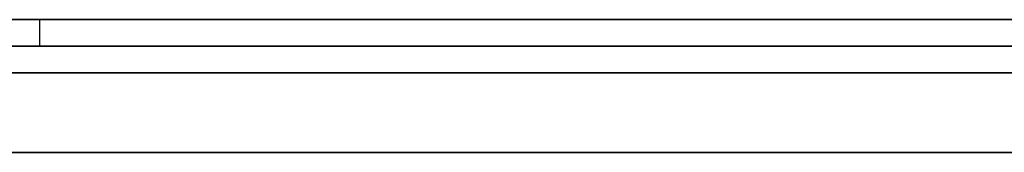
# Model space of a CAD drawing. Extents: x -3.09 to 3.09, y 0 to 2.31.
# Tile 95 of 177: x -2.089091 to -2.085389, y 2.2345 to 2.235. Entities that reach past the tile are written whole.
import ezdxf

# ---------------------------------------------------------------- set-up
doc = ezdxf.new("R2010")
doc.units = 0
doc.layers.get('0').update_dxf_attribs({"linetype": 'CONTINUOUS'})

# ---------------------------------------------------------------- blocks, each defined once
blk = doc.blocks.new('*U1')
at = {"extrusion": (0, 1, 0)}
for p, q in [((3.018, 2.235, -0.83), (-3.018, 2.235, -0.83)), ((-3.018, 2.235, 0.83), (3.018, 2.235, 0.83)), ((-2.798, 2.235, -0.725), (-1.678, 2.235, -0.725)), ((-1.678, 2.235, -0.365), (-2.798, 2.235, -0.365)), ((-2.1112242, 2.235, -0.0015024), (-2.077804, 2.235, -0.0915024)), ((-2.0890173, 2.235, -0.0283998), (-2.098545, 2.235, -0.0015024)), ((-2.053545, 2.235, -0.0283998), (-2.0890173, 2.235, -0.0283998)), ((-2.077804, 2.2349, -0.0915024), (-2.1112242, 2.2349, -0.0015024)), ((-2.098545, 2.2349, -0.0015024), (-2.0890173, 2.2349, -0.0283998)), ((-2.0890173, 2.2349, -0.0283998), (-2.053545, 2.2349, -0.0283998)), ((-1.678, 2.2348, -0.725), (-2.798, 2.2348, -0.725)), ((-2.798, 2.2348, -0.365), (-1.678, 2.2348, -0.365))]:
    blk.add_line(p, q, dxfattribs=at)
for p, q in [((3.018, 2.235, -0.83), (-3.018, 2.235, -0.83)), ((-2.798, 2.235, -0.725), (-1.678, 2.235, -0.725)), ((-1.678, 2.2348, -0.725), (-2.798, 2.2348, -0.725))]:
    blk.add_line(p, q)
at = {"extrusion": (0, 0, -1)}
for p, q in [((-3.018, 2.235, 0.83), (3.018, 2.235, 0.83)), ((-1.678, 2.235, -0.365), (-2.798, 2.235, -0.365)), ((-2.053545, 2.235, -0.0283998), (-2.0890173, 2.235, -0.0283998)), ((-2.0890173, 2.235, -0.0283998), (-2.0890173, 2.2349, -0.0283998)), ((-2.0890173, 2.2349, -0.0283998), (-2.053545, 2.2349, -0.0283998)), ((-2.798, 2.2348, -0.365), (-1.678, 2.2348, -0.365))]:
    blk.add_line(p, q, dxfattribs=at)
at = {"extrusion": (0.937454, 0, 0.34811)}
for p, q in [((-2.1112242, 2.235, -0.0015024), (-2.077804, 2.235, -0.0915024)), ((-2.077804, 2.2349, -0.0915024), (-2.1112242, 2.2349, -0.0015024))]:
    blk.add_line(p, q, dxfattribs=at)
at = {"extrusion": (-0.94261, 0, -0.333895)}
for p, q in [((-2.0890173, 2.235, -0.0283998), (-2.098545, 2.235, -0.0015024)), ((-2.0890173, 2.235, -0.0283998), (-2.0890173, 2.2349, -0.0283998)), ((-2.098545, 2.2349, -0.0015024), (-2.0890173, 2.2349, -0.0283998))]:
    blk.add_line(p, q, dxfattribs=at)
for points in [[(-2.08937, 2.235, -0.2761), (-2.08908, 2.235, -0.276268), (-2.08879, 2.235, -0.276435), (-2.0885, 2.235, -0.276598), (-2.08821, 2.235, -0.276759), (-2.08792, 2.235, -0.276917), (-2.08763, 2.235, -0.277073), (-2.08734, 2.235, -0.277227), (-2.08704, 2.235, -0.277377), (-2.08675, 2.235, -0.277526), (-2.08645, 2.235, -0.277672), (-2.08615, 2.235, -0.277815), (-2.08585, 2.235, -0.277955), (-2.08555, 2.235, -0.278094), (-2.08525, 2.235, -0.278229)], [(-2.08937, 2.235, -0.2761), (-2.08908, 2.235, -0.276268), (-2.08879, 2.235, -0.276435), (-2.0885, 2.235, -0.276598), (-2.08821, 2.235, -0.276759), (-2.08792, 2.235, -0.276917), (-2.08763, 2.235, -0.277073), (-2.08734, 2.235, -0.277227), (-2.08704, 2.235, -0.277377), (-2.08675, 2.235, -0.277526), (-2.08645, 2.235, -0.277672), (-2.08615, 2.235, -0.277815), (-2.08585, 2.235, -0.277955), (-2.08555, 2.235, -0.278094), (-2.08525, 2.235, -0.278229)], [(-2.08534, 2.235, -0.156927), (-2.08542, 2.235, -0.156929), (-2.08551, 2.235, -0.156932), (-2.08559, 2.235, -0.156935), (-2.08568, 2.235, -0.156938), (-2.08576, 2.235, -0.156941), (-2.08584, 2.235, -0.156944), (-2.08593, 2.235, -0.156947), (-2.08601, 2.235, -0.156951), (-2.0861, 2.235, -0.156954), (-2.08618, 2.235, -0.156958), (-2.08626, 2.235, -0.156961), (-2.08635, 2.235, -0.156965), (-2.08643, 2.235, -0.156969), (-2.08652, 2.235, -0.156973), (-2.0866, 2.235, -0.156977), (-2.08668, 2.235, -0.156981), (-2.08676, 2.235, -0.156985), (-2.08685, 2.235, -0.156989), (-2.08693, 2.235, -0.156994), (-2.08701, 2.235, -0.156998), (-2.0871, 2.235, -0.157003), (-2.08718, 2.235, -0.157007), (-2.08726, 2.235, -0.157012), (-2.08734, 2.235, -0.157017), (-2.08742, 2.235, -0.157022), (-2.08751, 2.235, -0.157027), (-2.08759, 2.235, -0.157032), (-2.08767, 2.235, -0.157038), (-2.08775, 2.235, -0.157043), (-2.08783, 2.235, -0.157048), (-2.08792, 2.235, -0.157054), (-2.088, 2.235, -0.15706), (-2.08808, 2.235, -0.157065), (-2.08816, 2.235, -0.157071), (-2.08824, 2.235, -0.157077), (-2.08832, 2.235, -0.157083), (-2.0884, 2.235, -0.157089), (-2.08848, 2.235, -0.157096), (-2.08856, 2.235, -0.157102), (-2.08864, 2.235, -0.157108), (-2.08872, 2.235, -0.157115), (-2.0888, 2.235, -0.157122), (-2.08888, 2.235, -0.157128), (-2.08896, 2.235, -0.157135), (-2.08904, 2.235, -0.157142), (-2.08912, 2.235, -0.157149)], [(-2.08534, 2.235, -0.156927), (-2.08542, 2.235, -0.156929), (-2.08551, 2.235, -0.156932), (-2.08559, 2.235, -0.156935), (-2.08568, 2.235, -0.156938), (-2.08576, 2.235, -0.156941), (-2.08584, 2.235, -0.156944), (-2.08593, 2.235, -0.156947), (-2.08601, 2.235, -0.156951), (-2.0861, 2.235, -0.156954), (-2.08618, 2.235, -0.156958), (-2.08626, 2.235, -0.156961), (-2.08635, 2.235, -0.156965), (-2.08643, 2.235, -0.156969), (-2.08652, 2.235, -0.156973), (-2.0866, 2.235, -0.156977), (-2.08668, 2.235, -0.156981), (-2.08676, 2.235, -0.156985), (-2.08685, 2.235, -0.156989), (-2.08693, 2.235, -0.156994), (-2.08701, 2.235, -0.156998), (-2.0871, 2.235, -0.157003), (-2.08718, 2.235, -0.157007), (-2.08726, 2.235, -0.157012), (-2.08734, 2.235, -0.157017), (-2.08742, 2.235, -0.157022), (-2.08751, 2.235, -0.157027), (-2.08759, 2.235, -0.157032), (-2.08767, 2.235, -0.157038), (-2.08775, 2.235, -0.157043), (-2.08783, 2.235, -0.157048), (-2.08792, 2.235, -0.157054), (-2.088, 2.235, -0.15706), (-2.08808, 2.235, -0.157065), (-2.08816, 2.235, -0.157071), (-2.08824, 2.235, -0.157077), (-2.08832, 2.235, -0.157083), (-2.0884, 2.235, -0.157089), (-2.08848, 2.235, -0.157096), (-2.08856, 2.235, -0.157102), (-2.08864, 2.235, -0.157108), (-2.08872, 2.235, -0.157115), (-2.0888, 2.235, -0.157122), (-2.08888, 2.235, -0.157128), (-2.08896, 2.235, -0.157135), (-2.08904, 2.235, -0.157142), (-2.08912, 2.235, -0.157149)], [(-2.08915, 2.235, -0.171694), (-2.08906, 2.235, -0.171673), (-2.08897, 2.235, -0.171653), (-2.08887, 2.235, -0.171632), (-2.08878, 2.235, -0.171612), (-2.08869, 2.235, -0.171592), (-2.0886, 2.235, -0.171573), (-2.0885, 2.235, -0.171553), (-2.08841, 2.235, -0.171534), (-2.08832, 2.235, -0.171515), (-2.08822, 2.235, -0.171496), (-2.08813, 2.235, -0.171478), (-2.08803, 2.235, -0.17146), (-2.08794, 2.235, -0.171442), (-2.08785, 2.235, -0.171424), (-2.08775, 2.235, -0.171407), (-2.08766, 2.235, -0.17139), (-2.08756, 2.235, -0.171373), (-2.08746, 2.235, -0.171356), (-2.08737, 2.235, -0.17134), (-2.08727, 2.235, -0.171323), (-2.08718, 2.235, -0.171308), (-2.08708, 2.235, -0.171292), (-2.08698, 2.235, -0.171276), (-2.08689, 2.235, -0.171261), (-2.08679, 2.235, -0.171246), (-2.08669, 2.235, -0.171232), (-2.08659, 2.235, -0.171217), (-2.0865, 2.235, -0.171203), (-2.0864, 2.235, -0.171189), (-2.0863, 2.235, -0.171175), (-2.0862, 2.235, -0.171162), (-2.0861, 2.235, -0.171149), (-2.086, 2.235, -0.171136), (-2.08591, 2.235, -0.171123), (-2.08581, 2.235, -0.17111), (-2.08571, 2.235, -0.171098), (-2.08561, 2.235, -0.171086), (-2.08551, 2.235, -0.171074), (-2.08541, 2.235, -0.171063), (-2.08531, 2.235, -0.171052)], [(-2.08915, 2.235, -0.171694), (-2.08906, 2.235, -0.171673), (-2.08897, 2.235, -0.171653), (-2.08887, 2.235, -0.171632), (-2.08878, 2.235, -0.171612), (-2.08869, 2.235, -0.171592), (-2.0886, 2.235, -0.171573), (-2.0885, 2.235, -0.171553), (-2.08841, 2.235, -0.171534), (-2.08832, 2.235, -0.171515), (-2.08822, 2.235, -0.171496), (-2.08813, 2.235, -0.171478), (-2.08803, 2.235, -0.17146), (-2.08794, 2.235, -0.171442), (-2.08785, 2.235, -0.171424), (-2.08775, 2.235, -0.171407), (-2.08766, 2.235, -0.17139), (-2.08756, 2.235, -0.171373), (-2.08746, 2.235, -0.171356), (-2.08737, 2.235, -0.17134), (-2.08727, 2.235, -0.171323), (-2.08718, 2.235, -0.171308), (-2.08708, 2.235, -0.171292), (-2.08698, 2.235, -0.171276), (-2.08689, 2.235, -0.171261), (-2.08679, 2.235, -0.171246), (-2.08669, 2.235, -0.171232), (-2.08659, 2.235, -0.171217), (-2.0865, 2.235, -0.171203), (-2.0864, 2.235, -0.171189), (-2.0863, 2.235, -0.171175), (-2.0862, 2.235, -0.171162), (-2.0861, 2.235, -0.171149), (-2.086, 2.235, -0.171136), (-2.08591, 2.235, -0.171123), (-2.08581, 2.235, -0.17111), (-2.08571, 2.235, -0.171098), (-2.08561, 2.235, -0.171086), (-2.08551, 2.235, -0.171074), (-2.08541, 2.235, -0.171063), (-2.08531, 2.235, -0.171052)], [(-2.08534, 2.235, -0.204724), (-2.08547, 2.235, -0.204767), (-2.0856, 2.235, -0.20481), (-2.08572, 2.235, -0.204854), (-2.08585, 2.235, -0.204899), (-2.08597, 2.235, -0.204944), (-2.0861, 2.235, -0.20499), (-2.08622, 2.235, -0.205036), (-2.08635, 2.235, -0.205083), (-2.08647, 2.235, -0.205131), (-2.0866, 2.235, -0.205179), (-2.08673, 2.235, -0.205228), (-2.08685, 2.235, -0.205278), (-2.08698, 2.235, -0.205328), (-2.0871, 2.235, -0.205378), (-2.08723, 2.235, -0.205429), (-2.08736, 2.235, -0.205481), (-2.08748, 2.235, -0.205534), (-2.08761, 2.235, -0.205587), (-2.08773, 2.235, -0.20564), (-2.08786, 2.235, -0.205695), (-2.08799, 2.235, -0.205749), (-2.08811, 2.235, -0.205805), (-2.08824, 2.235, -0.205861), (-2.08836, 2.235, -0.205917), (-2.08849, 2.235, -0.205975), (-2.08862, 2.235, -0.206033), (-2.08874, 2.235, -0.206091), (-2.08887, 2.235, -0.20615), (-2.08899, 2.235, -0.20621), (-2.08912, 2.235, -0.20627)], [(-2.08534, 2.235, -0.204724), (-2.08547, 2.235, -0.204767), (-2.0856, 2.235, -0.20481), (-2.08572, 2.235, -0.204854), (-2.08585, 2.235, -0.204899), (-2.08597, 2.235, -0.204944), (-2.0861, 2.235, -0.20499), (-2.08622, 2.235, -0.205036), (-2.08635, 2.235, -0.205083), (-2.08647, 2.235, -0.205131), (-2.0866, 2.235, -0.205179), (-2.08673, 2.235, -0.205228), (-2.08685, 2.235, -0.205278), (-2.08698, 2.235, -0.205328), (-2.0871, 2.235, -0.205378), (-2.08723, 2.235, -0.205429), (-2.08736, 2.235, -0.205481), (-2.08748, 2.235, -0.205534), (-2.08761, 2.235, -0.205587), (-2.08773, 2.235, -0.20564), (-2.08786, 2.235, -0.205695), (-2.08799, 2.235, -0.205749), (-2.08811, 2.235, -0.205805), (-2.08824, 2.235, -0.205861), (-2.08836, 2.235, -0.205917), (-2.08849, 2.235, -0.205975), (-2.08862, 2.235, -0.206033), (-2.08874, 2.235, -0.206091), (-2.08887, 2.235, -0.20615), (-2.08899, 2.235, -0.20621), (-2.08912, 2.235, -0.20627)], [(-2.08529, 2.235, -0.262225), (-2.08544, 2.235, -0.262081), (-2.08558, 2.235, -0.261935), (-2.08573, 2.235, -0.261788), (-2.08587, 2.235, -0.26164), (-2.08601, 2.235, -0.26149), (-2.08615, 2.235, -0.261338), (-2.08629, 2.235, -0.261185), (-2.08643, 2.235, -0.26103), (-2.08657, 2.235, -0.260875), (-2.0867, 2.235, -0.260718), (-2.08683, 2.235, -0.260559), (-2.08697, 2.235, -0.2604), (-2.0871, 2.235, -0.260239), (-2.08722, 2.235, -0.260077), (-2.08735, 2.235, -0.259913), (-2.08748, 2.235, -0.259749), (-2.0876, 2.235, -0.259583), (-2.08772, 2.235, -0.259416), (-2.08785, 2.235, -0.259247), (-2.08797, 2.235, -0.259077), (-2.08808, 2.235, -0.258906), (-2.0882, 2.235, -0.258734), (-2.08832, 2.235, -0.25856), (-2.08843, 2.235, -0.258385), (-2.08854, 2.235, -0.258208), (-2.08865, 2.235, -0.258031), (-2.08876, 2.235, -0.257852), (-2.08887, 2.235, -0.257672), (-2.08898, 2.235, -0.25749), (-2.08908, 2.235, -0.257308), (-2.08919, 2.235, -0.257124)], [(-2.08915, 2.235, -0.225857), (-2.08908, 2.235, -0.225763), (-2.08902, 2.235, -0.22567), (-2.08895, 2.235, -0.225576), (-2.08889, 2.235, -0.225483), (-2.08882, 2.235, -0.22539), (-2.08875, 2.235, -0.225297), (-2.08868, 2.235, -0.225205), (-2.08862, 2.235, -0.225113), (-2.08855, 2.235, -0.225021), (-2.08848, 2.235, -0.224929), (-2.08841, 2.235, -0.224838), (-2.08834, 2.235, -0.224747), (-2.08826, 2.235, -0.224656), (-2.08819, 2.235, -0.224565), (-2.08812, 2.235, -0.224475), (-2.08805, 2.235, -0.224385), (-2.08797, 2.235, -0.224295), (-2.0879, 2.235, -0.224206), (-2.08782, 2.235, -0.224117), (-2.08774, 2.235, -0.224028), (-2.08767, 2.235, -0.223939), (-2.08759, 2.235, -0.223851), (-2.08751, 2.235, -0.223763), (-2.08743, 2.235, -0.223675), (-2.08735, 2.235, -0.223587), (-2.08727, 2.235, -0.2235), (-2.08719, 2.235, -0.223413), (-2.08711, 2.235, -0.223326), (-2.08703, 2.235, -0.22324), (-2.08694, 2.235, -0.223153), (-2.08686, 2.235, -0.223067), (-2.08677, 2.235, -0.222982), (-2.08669, 2.235, -0.222896), (-2.0866, 2.235, -0.222811), (-2.08652, 2.235, -0.222726), (-2.08643, 2.235, -0.222642), (-2.08634, 2.235, -0.222557), (-2.08625, 2.235, -0.222473), (-2.08616, 2.235, -0.222389), (-2.08607, 2.235, -0.222306), (-2.08598, 2.235, -0.222222), (-2.08589, 2.235, -0.222139), (-2.0858, 2.235, -0.222057), (-2.08571, 2.235, -0.221974), (-2.08562, 2.235, -0.221892), (-2.08552, 2.235, -0.22181), (-2.08543, 2.235, -0.221728), (-2.08533, 2.235, -0.221647)], [(-2.08529, 2.235, -0.262225), (-2.08544, 2.235, -0.262081), (-2.08558, 2.235, -0.261935), (-2.08573, 2.235, -0.261788), (-2.08587, 2.235, -0.26164), (-2.08601, 2.235, -0.26149), (-2.08615, 2.235, -0.261338), (-2.08629, 2.235, -0.261185), (-2.08643, 2.235, -0.26103), (-2.08657, 2.235, -0.260875), (-2.0867, 2.235, -0.260718), (-2.08683, 2.235, -0.260559), (-2.08697, 2.235, -0.2604), (-2.0871, 2.235, -0.260239), (-2.08722, 2.235, -0.260077), (-2.08735, 2.235, -0.259913), (-2.08748, 2.235, -0.259749), (-2.0876, 2.235, -0.259583), (-2.08772, 2.235, -0.259416), (-2.08785, 2.235, -0.259247), (-2.08797, 2.235, -0.259077), (-2.08808, 2.235, -0.258906), (-2.0882, 2.235, -0.258734), (-2.08832, 2.235, -0.25856), (-2.08843, 2.235, -0.258385), (-2.08854, 2.235, -0.258208), (-2.08865, 2.235, -0.258031), (-2.08876, 2.235, -0.257852), (-2.08887, 2.235, -0.257672), (-2.08898, 2.235, -0.25749), (-2.08908, 2.235, -0.257308), (-2.08919, 2.235, -0.257124)], [(-2.08915, 2.235, -0.225857), (-2.08908, 2.235, -0.225763), (-2.08902, 2.235, -0.22567), (-2.08895, 2.235, -0.225576), (-2.08889, 2.235, -0.225483), (-2.08882, 2.235, -0.22539), (-2.08875, 2.235, -0.225297), (-2.08868, 2.235, -0.225205), (-2.08862, 2.235, -0.225113), (-2.08855, 2.235, -0.225021), (-2.08848, 2.235, -0.224929), (-2.08841, 2.235, -0.224838), (-2.08834, 2.235, -0.224747), (-2.08826, 2.235, -0.224656), (-2.08819, 2.235, -0.224565), (-2.08812, 2.235, -0.224475), (-2.08805, 2.235, -0.224385), (-2.08797, 2.235, -0.224295), (-2.0879, 2.235, -0.224206), (-2.08782, 2.235, -0.224117), (-2.08774, 2.235, -0.224028), (-2.08767, 2.235, -0.223939), (-2.08759, 2.235, -0.223851), (-2.08751, 2.235, -0.223763), (-2.08743, 2.235, -0.223675), (-2.08735, 2.235, -0.223587), (-2.08727, 2.235, -0.2235), (-2.08719, 2.235, -0.223413), (-2.08711, 2.235, -0.223326), (-2.08703, 2.235, -0.22324), (-2.08694, 2.235, -0.223153), (-2.08686, 2.235, -0.223067), (-2.08677, 2.235, -0.222982), (-2.08669, 2.235, -0.222896), (-2.0866, 2.235, -0.222811), (-2.08652, 2.235, -0.222726), (-2.08643, 2.235, -0.222642), (-2.08634, 2.235, -0.222557), (-2.08625, 2.235, -0.222473), (-2.08616, 2.235, -0.222389), (-2.08607, 2.235, -0.222306), (-2.08598, 2.235, -0.222222), (-2.08589, 2.235, -0.222139), (-2.0858, 2.235, -0.222057), (-2.08571, 2.235, -0.221974), (-2.08562, 2.235, -0.221892), (-2.08552, 2.235, -0.22181), (-2.08543, 2.235, -0.221728), (-2.08533, 2.235, -0.221647)], [(-2.08509, 2.2348, -0.471701), (-2.08542, 2.2348, -0.471516), (-2.08575, 2.2348, -0.471332), (-2.08608, 2.2348, -0.47115), (-2.08641, 2.2348, -0.470968), (-2.08674, 2.2348, -0.470789), (-2.08707, 2.2348, -0.47061), (-2.08741, 2.2348, -0.470433), (-2.08774, 2.2348, -0.470257), (-2.08808, 2.2348, -0.470082), (-2.08841, 2.2348, -0.469909), (-2.08875, 2.2348, -0.469737), (-2.08909, 2.2348, -0.469567), (-2.08943, 2.2348, -0.469398), (-2.08977, 2.2348, -0.469231), (-2.09011, 2.2348, -0.469066), (-2.09045, 2.2348, -0.468903), (-2.09079, 2.2348, -0.468741), (-2.09114, 2.2348, -0.468581), (-2.09148, 2.2348, -0.468423), (-2.09183, 2.2348, -0.468267), (-2.09217, 2.2348, -0.468113), (-2.09252, 2.2348, -0.46796), (-2.09287, 2.2348, -0.467809)], [(-2.08509, 2.2348, -0.471701), (-2.08542, 2.2348, -0.471516), (-2.08575, 2.2348, -0.471332), (-2.08608, 2.2348, -0.47115), (-2.08641, 2.2348, -0.470968), (-2.08674, 2.2348, -0.470789), (-2.08707, 2.2348, -0.47061), (-2.08741, 2.2348, -0.470433), (-2.08774, 2.2348, -0.470257), (-2.08808, 2.2348, -0.470082), (-2.08841, 2.2348, -0.469909), (-2.08875, 2.2348, -0.469737), (-2.08909, 2.2348, -0.469567), (-2.08943, 2.2348, -0.469398), (-2.08977, 2.2348, -0.469231), (-2.09011, 2.2348, -0.469066), (-2.09045, 2.2348, -0.468903), (-2.09079, 2.2348, -0.468741), (-2.09114, 2.2348, -0.468581), (-2.09148, 2.2348, -0.468423), (-2.09183, 2.2348, -0.468267), (-2.09217, 2.2348, -0.468113), (-2.09252, 2.2348, -0.46796), (-2.09287, 2.2348, -0.467809)], [(-2.08931, 2.2348, -0.48893), (-2.08909, 2.2348, -0.489096), (-2.08887, 2.2348, -0.489263), (-2.08865, 2.2348, -0.489431), (-2.08843, 2.2348, -0.489599), (-2.08822, 2.2348, -0.489769), (-2.088, 2.2348, -0.489939), (-2.08779, 2.2348, -0.490111), (-2.08757, 2.2348, -0.490283), (-2.08736, 2.2348, -0.490457), (-2.08715, 2.2348, -0.490631), (-2.08694, 2.2348, -0.490806), (-2.08673, 2.2348, -0.490983), (-2.08652, 2.2348, -0.49116), (-2.08631, 2.2348, -0.491338), (-2.0861, 2.2348, -0.491517), (-2.08589, 2.2348, -0.491697), (-2.08569, 2.2348, -0.491878), (-2.08548, 2.2348, -0.49206), (-2.08527, 2.2348, -0.492243)], [(-2.08931, 2.2348, -0.48893), (-2.08909, 2.2348, -0.489096), (-2.08887, 2.2348, -0.489263), (-2.08865, 2.2348, -0.489431), (-2.08843, 2.2348, -0.489599), (-2.08822, 2.2348, -0.489769), (-2.088, 2.2348, -0.489939), (-2.08779, 2.2348, -0.490111), (-2.08757, 2.2348, -0.490283), (-2.08736, 2.2348, -0.490457), (-2.08715, 2.2348, -0.490631), (-2.08694, 2.2348, -0.490806), (-2.08673, 2.2348, -0.490983), (-2.08652, 2.2348, -0.49116), (-2.08631, 2.2348, -0.491338), (-2.0861, 2.2348, -0.491517), (-2.08589, 2.2348, -0.491697), (-2.08569, 2.2348, -0.491878), (-2.08548, 2.2348, -0.49206), (-2.08527, 2.2348, -0.492243)], [(-2.08517, 2.2348, -0.599723), (-2.08549, 2.2348, -0.599814), (-2.08581, 2.2348, -0.599902), (-2.08613, 2.2348, -0.599988), (-2.08646, 2.2348, -0.600071), (-2.08679, 2.2348, -0.600152), (-2.08711, 2.2348, -0.600231), (-2.08745, 2.2348, -0.600307), (-2.08778, 2.2348, -0.600381), (-2.08811, 2.2348, -0.600452), (-2.08845, 2.2348, -0.600521), (-2.08879, 2.2348, -0.600587), (-2.08913, 2.2348, -0.600652), (-2.08947, 2.2348, -0.600713), (-2.08981, 2.2348, -0.600772), (-2.09016, 2.2348, -0.600829), (-2.09051, 2.2348, -0.600884), (-2.09085, 2.2348, -0.600935), (-2.0912, 2.2348, -0.600985), (-2.09156, 2.2348, -0.601032), (-2.09191, 2.2348, -0.601077), (-2.09227, 2.2348, -0.601119), (-2.09262, 2.2348, -0.601159), (-2.09298, 2.2348, -0.601196)], [(-2.08517, 2.2348, -0.599723), (-2.08549, 2.2348, -0.599814), (-2.08581, 2.2348, -0.599902), (-2.08613, 2.2348, -0.599988), (-2.08646, 2.2348, -0.600071), (-2.08679, 2.2348, -0.600152), (-2.08711, 2.2348, -0.600231), (-2.08745, 2.2348, -0.600307), (-2.08778, 2.2348, -0.600381), (-2.08811, 2.2348, -0.600452), (-2.08845, 2.2348, -0.600521), (-2.08879, 2.2348, -0.600587), (-2.08913, 2.2348, -0.600652), (-2.08947, 2.2348, -0.600713), (-2.08981, 2.2348, -0.600772), (-2.09016, 2.2348, -0.600829), (-2.09051, 2.2348, -0.600884), (-2.09085, 2.2348, -0.600935), (-2.0912, 2.2348, -0.600985), (-2.09156, 2.2348, -0.601032), (-2.09191, 2.2348, -0.601077), (-2.09227, 2.2348, -0.601119), (-2.09262, 2.2348, -0.601159), (-2.09298, 2.2348, -0.601196)], [(-2.09331, 2.2348, -0.617851), (-2.09277, 2.2348, -0.617837), (-2.09222, 2.2348, -0.617819), (-2.09168, 2.2348, -0.617798), (-2.09114, 2.2348, -0.617774), (-2.0906, 2.2348, -0.617747), (-2.09007, 2.2348, -0.617717), (-2.08953, 2.2348, -0.617683), (-2.089, 2.2348, -0.617646), (-2.08848, 2.2348, -0.617606), (-2.08795, 2.2348, -0.617563), (-2.08743, 2.2348, -0.617517), (-2.08691, 2.2348, -0.617467), (-2.08639, 2.2348, -0.617415), (-2.08587, 2.2348, -0.617359), (-2.08536, 2.2348, -0.6173)], [(-2.09331, 2.2348, -0.617851), (-2.09277, 2.2348, -0.617837), (-2.09222, 2.2348, -0.617819), (-2.09168, 2.2348, -0.617798), (-2.09114, 2.2348, -0.617774), (-2.0906, 2.2348, -0.617747), (-2.09007, 2.2348, -0.617717), (-2.08953, 2.2348, -0.617683), (-2.089, 2.2348, -0.617646), (-2.08848, 2.2348, -0.617606), (-2.08795, 2.2348, -0.617563), (-2.08743, 2.2348, -0.617517), (-2.08691, 2.2348, -0.617467), (-2.08639, 2.2348, -0.617415), (-2.08587, 2.2348, -0.617359), (-2.08536, 2.2348, -0.6173)], [(-2.09332, 2.2345, -0.467618), (-2.09279, 2.2345, -0.467842), (-2.09227, 2.2345, -0.46807), (-2.09175, 2.2345, -0.468303), (-2.09123, 2.2345, -0.468539), (-2.09071, 2.2345, -0.468779), (-2.0902, 2.2345, -0.469023), (-2.08968, 2.2345, -0.469272), (-2.08917, 2.2345, -0.469524), (-2.08866, 2.2345, -0.469781), (-2.08816, 2.2345, -0.47004), (-2.08765, 2.2345, -0.470303), (-2.08715, 2.2345, -0.470568), (-2.08665, 2.2345, -0.470837), (-2.08615, 2.2345, -0.471108), (-2.08566, 2.2345, -0.471383), (-2.08517, 2.2345, -0.47166)], [(-2.09332, 2.2345, -0.467618), (-2.09279, 2.2345, -0.467842), (-2.09227, 2.2345, -0.46807), (-2.09175, 2.2345, -0.468303), (-2.09123, 2.2345, -0.468539), (-2.09071, 2.2345, -0.468779), (-2.0902, 2.2345, -0.469023), (-2.08968, 2.2345, -0.469272), (-2.08917, 2.2345, -0.469524), (-2.08866, 2.2345, -0.469781), (-2.08816, 2.2345, -0.47004), (-2.08765, 2.2345, -0.470303), (-2.08715, 2.2345, -0.470568), (-2.08665, 2.2345, -0.470837), (-2.08615, 2.2345, -0.471108), (-2.08566, 2.2345, -0.471383), (-2.08517, 2.2345, -0.47166)], [(-2.08934, 2.2345, -0.488902), (-2.08901, 2.2345, -0.489151), (-2.08869, 2.2345, -0.489403), (-2.08836, 2.2345, -0.489657), (-2.08804, 2.2345, -0.489912), (-2.08771, 2.2345, -0.490171), (-2.08739, 2.2345, -0.490431), (-2.08707, 2.2345, -0.490693), (-2.08676, 2.2345, -0.490958), (-2.08644, 2.2345, -0.491224), (-2.08613, 2.2345, -0.491493), (-2.08582, 2.2345, -0.491764), (-2.08551, 2.2345, -0.492037), (-2.0852, 2.2345, -0.492313)], [(-2.08934, 2.2345, -0.488902), (-2.08901, 2.2345, -0.489151), (-2.08869, 2.2345, -0.489403), (-2.08836, 2.2345, -0.489657), (-2.08804, 2.2345, -0.489912), (-2.08771, 2.2345, -0.490171), (-2.08739, 2.2345, -0.490431), (-2.08707, 2.2345, -0.490693), (-2.08676, 2.2345, -0.490958), (-2.08644, 2.2345, -0.491224), (-2.08613, 2.2345, -0.491493), (-2.08582, 2.2345, -0.491764), (-2.08551, 2.2345, -0.492037), (-2.0852, 2.2345, -0.492313)], [(-2.08514, 2.2345, -0.278278), (-2.08559, 2.2345, -0.278074), (-2.08604, 2.2345, -0.277865), (-2.08649, 2.2345, -0.27765), (-2.08694, 2.2345, -0.277429), (-2.08738, 2.2345, -0.277203), (-2.08782, 2.2345, -0.27697), (-2.08826, 2.2345, -0.276733), (-2.0887, 2.2345, -0.276489), (-2.08913, 2.2345, -0.276239), (-2.08956, 2.2345, -0.275984), (-2.08999, 2.2345, -0.275723), (-2.09041, 2.2345, -0.275457), (-2.09084, 2.2345, -0.275185), (-2.09126, 2.2345, -0.274906), (-2.09167, 2.2345, -0.274623), (-2.09209, 2.2345, -0.274333), (-2.0925, 2.2345, -0.274038), (-2.09291, 2.2345, -0.273737)], [(-2.08514, 2.2345, -0.278278), (-2.08559, 2.2345, -0.278074), (-2.08604, 2.2345, -0.277865), (-2.08649, 2.2345, -0.27765), (-2.08694, 2.2345, -0.277429), (-2.08738, 2.2345, -0.277203), (-2.08782, 2.2345, -0.27697), (-2.08826, 2.2345, -0.276733), (-2.0887, 2.2345, -0.276489), (-2.08913, 2.2345, -0.276239), (-2.08956, 2.2345, -0.275984), (-2.08999, 2.2345, -0.275723), (-2.09041, 2.2345, -0.275457), (-2.09084, 2.2345, -0.275185), (-2.09126, 2.2345, -0.274906), (-2.09167, 2.2345, -0.274623), (-2.09209, 2.2345, -0.274333), (-2.0925, 2.2345, -0.274038), (-2.09291, 2.2345, -0.273737)], [(-2.0853, 2.2345, -0.59976), (-2.08578, 2.2345, -0.599894), (-2.08627, 2.2345, -0.600023), (-2.08676, 2.2345, -0.600146), (-2.08725, 2.2345, -0.600263), (-2.08775, 2.2345, -0.600375), (-2.08826, 2.2345, -0.600482), (-2.08876, 2.2345, -0.600583), (-2.08928, 2.2345, -0.600678), (-2.08979, 2.2345, -0.600769), (-2.09031, 2.2345, -0.600853), (-2.09083, 2.2345, -0.600933), (-2.09136, 2.2345, -0.601006), (-2.09189, 2.2345, -0.601075), (-2.09243, 2.2345, -0.601138), (-2.09297, 2.2345, -0.601195)], [(-2.0853, 2.2345, -0.59976), (-2.08578, 2.2345, -0.599894), (-2.08627, 2.2345, -0.600023), (-2.08676, 2.2345, -0.600146), (-2.08725, 2.2345, -0.600263), (-2.08775, 2.2345, -0.600375), (-2.08826, 2.2345, -0.600482), (-2.08876, 2.2345, -0.600583), (-2.08928, 2.2345, -0.600678), (-2.08979, 2.2345, -0.600769), (-2.09031, 2.2345, -0.600853), (-2.09083, 2.2345, -0.600933), (-2.09136, 2.2345, -0.601006), (-2.09189, 2.2345, -0.601075), (-2.09243, 2.2345, -0.601138), (-2.09297, 2.2345, -0.601195)], [(-2.08918, 2.2345, -0.157154), (-2.08906, 2.2345, -0.157143), (-2.08894, 2.2345, -0.157133), (-2.08882, 2.2345, -0.157123), (-2.0887, 2.2345, -0.157113), (-2.08858, 2.2345, -0.157103), (-2.08846, 2.2345, -0.157094), (-2.08833, 2.2345, -0.157084), (-2.08821, 2.2345, -0.157075), (-2.08809, 2.2345, -0.157066), (-2.08797, 2.2345, -0.157058), (-2.08785, 2.2345, -0.157049), (-2.08772, 2.2345, -0.157041), (-2.0876, 2.2345, -0.157033), (-2.08748, 2.2345, -0.157025), (-2.08735, 2.2345, -0.157018), (-2.08723, 2.2345, -0.15701), (-2.08711, 2.2345, -0.157003), (-2.08698, 2.2345, -0.156996), (-2.08686, 2.2345, -0.15699), (-2.08673, 2.2345, -0.156983), (-2.08661, 2.2345, -0.156977), (-2.08648, 2.2345, -0.156971), (-2.08636, 2.2345, -0.156965), (-2.08623, 2.2345, -0.15696), (-2.0861, 2.2345, -0.156954), (-2.08598, 2.2345, -0.156949), (-2.08585, 2.2345, -0.156944), (-2.08572, 2.2345, -0.15694), (-2.0856, 2.2345, -0.156935), (-2.08547, 2.2345, -0.156931), (-2.08534, 2.2345, -0.156927)], [(-2.08918, 2.2345, -0.157154), (-2.08906, 2.2345, -0.157143), (-2.08894, 2.2345, -0.157133), (-2.08882, 2.2345, -0.157123), (-2.0887, 2.2345, -0.157113), (-2.08858, 2.2345, -0.157103), (-2.08846, 2.2345, -0.157094), (-2.08833, 2.2345, -0.157084), (-2.08821, 2.2345, -0.157075), (-2.08809, 2.2345, -0.157066), (-2.08797, 2.2345, -0.157058), (-2.08785, 2.2345, -0.157049), (-2.08772, 2.2345, -0.157041), (-2.0876, 2.2345, -0.157033), (-2.08748, 2.2345, -0.157025), (-2.08735, 2.2345, -0.157018), (-2.08723, 2.2345, -0.15701), (-2.08711, 2.2345, -0.157003), (-2.08698, 2.2345, -0.156996), (-2.08686, 2.2345, -0.15699), (-2.08673, 2.2345, -0.156983), (-2.08661, 2.2345, -0.156977), (-2.08648, 2.2345, -0.156971), (-2.08636, 2.2345, -0.156965), (-2.08623, 2.2345, -0.15696), (-2.0861, 2.2345, -0.156954), (-2.08598, 2.2345, -0.156949), (-2.08585, 2.2345, -0.156944), (-2.08572, 2.2345, -0.15694), (-2.0856, 2.2345, -0.156935), (-2.08547, 2.2345, -0.156931), (-2.08534, 2.2345, -0.156927)], [(-2.08532, 2.2345, -0.171053), (-2.08547, 2.2345, -0.17107), (-2.08562, 2.2345, -0.171088), (-2.08577, 2.2345, -0.171106), (-2.08592, 2.2345, -0.171125), (-2.08607, 2.2345, -0.171144), (-2.08622, 2.2345, -0.171164), (-2.08636, 2.2345, -0.171184), (-2.08651, 2.2345, -0.171205), (-2.08666, 2.2345, -0.171227), (-2.0868, 2.2345, -0.171249), (-2.08695, 2.2345, -0.171271), (-2.0871, 2.2345, -0.171294), (-2.08724, 2.2345, -0.171318), (-2.08739, 2.2345, -0.171342), (-2.08753, 2.2345, -0.171367), (-2.08767, 2.2345, -0.171393), (-2.08782, 2.2345, -0.171419), (-2.08796, 2.2345, -0.171445), (-2.0881, 2.2345, -0.171472), (-2.08824, 2.2345, -0.1715), (-2.08838, 2.2345, -0.171528), (-2.08852, 2.2345, -0.171557), (-2.08866, 2.2345, -0.171586), (-2.0888, 2.2345, -0.171616), (-2.08894, 2.2345, -0.171647), (-2.08908, 2.2345, -0.171678), (-2.08922, 2.2345, -0.171709)], [(-2.08532, 2.2345, -0.171053), (-2.08547, 2.2345, -0.17107), (-2.08562, 2.2345, -0.171088), (-2.08577, 2.2345, -0.171106), (-2.08592, 2.2345, -0.171125), (-2.08607, 2.2345, -0.171144), (-2.08622, 2.2345, -0.171164), (-2.08636, 2.2345, -0.171184), (-2.08651, 2.2345, -0.171205), (-2.08666, 2.2345, -0.171227), (-2.0868, 2.2345, -0.171249), (-2.08695, 2.2345, -0.171271), (-2.0871, 2.2345, -0.171294), (-2.08724, 2.2345, -0.171318), (-2.08739, 2.2345, -0.171342), (-2.08753, 2.2345, -0.171367), (-2.08767, 2.2345, -0.171393), (-2.08782, 2.2345, -0.171419), (-2.08796, 2.2345, -0.171445), (-2.0881, 2.2345, -0.171472), (-2.08824, 2.2345, -0.1715), (-2.08838, 2.2345, -0.171528), (-2.08852, 2.2345, -0.171557), (-2.08866, 2.2345, -0.171586), (-2.0888, 2.2345, -0.171616), (-2.08894, 2.2345, -0.171647), (-2.08908, 2.2345, -0.171678), (-2.08922, 2.2345, -0.171709)], [(-2.08508, 2.2345, -0.617266), (-2.08585, 2.2345, -0.617356), (-2.08663, 2.2345, -0.617439), (-2.08741, 2.2345, -0.617515), (-2.08819, 2.2345, -0.617584), (-2.08899, 2.2345, -0.617645), (-2.08978, 2.2345, -0.617699), (-2.09059, 2.2345, -0.617746), (-2.0914, 2.2345, -0.617786), (-2.09221, 2.2345, -0.617819), (-2.09303, 2.2345, -0.617844)], [(-2.08508, 2.2345, -0.617266), (-2.08585, 2.2345, -0.617356), (-2.08663, 2.2345, -0.617439), (-2.08741, 2.2345, -0.617515), (-2.08819, 2.2345, -0.617584), (-2.08899, 2.2345, -0.617645), (-2.08978, 2.2345, -0.617699), (-2.09059, 2.2345, -0.617746), (-2.0914, 2.2345, -0.617786), (-2.09221, 2.2345, -0.617819), (-2.09303, 2.2345, -0.617844)], [(-2.08923, 2.2345, -0.206324), (-2.08904, 2.2345, -0.206232), (-2.08885, 2.2345, -0.206143), (-2.08866, 2.2345, -0.206054), (-2.08847, 2.2345, -0.205967), (-2.08828, 2.2345, -0.205881), (-2.08809, 2.2345, -0.205797), (-2.0879, 2.2345, -0.205714), (-2.08771, 2.2345, -0.205632), (-2.08753, 2.2345, -0.205552), (-2.08734, 2.2345, -0.205473), (-2.08715, 2.2345, -0.205395), (-2.08696, 2.2345, -0.205319), (-2.08677, 2.2345, -0.205244), (-2.08658, 2.2345, -0.205171), (-2.08639, 2.2345, -0.205099), (-2.0862, 2.2345, -0.205028), (-2.08601, 2.2345, -0.204959), (-2.08582, 2.2345, -0.204891), (-2.08563, 2.2345, -0.204824), (-2.08544, 2.2345, -0.204759), (-2.08526, 2.2345, -0.204695)], [(-2.08923, 2.2345, -0.206324), (-2.08904, 2.2345, -0.206232), (-2.08885, 2.2345, -0.206143), (-2.08866, 2.2345, -0.206054), (-2.08847, 2.2345, -0.205967), (-2.08828, 2.2345, -0.205881), (-2.08809, 2.2345, -0.205797), (-2.0879, 2.2345, -0.205714), (-2.08771, 2.2345, -0.205632), (-2.08753, 2.2345, -0.205552), (-2.08734, 2.2345, -0.205473), (-2.08715, 2.2345, -0.205395), (-2.08696, 2.2345, -0.205319), (-2.08677, 2.2345, -0.205244), (-2.08658, 2.2345, -0.205171), (-2.08639, 2.2345, -0.205099), (-2.0862, 2.2345, -0.205028), (-2.08601, 2.2345, -0.204959), (-2.08582, 2.2345, -0.204891), (-2.08563, 2.2345, -0.204824), (-2.08544, 2.2345, -0.204759), (-2.08526, 2.2345, -0.204695)], [(-2.08533, 2.2345, -0.262191), (-2.08555, 2.2345, -0.261973), (-2.08576, 2.2345, -0.261752), (-2.08598, 2.2345, -0.261528), (-2.08619, 2.2345, -0.261299), (-2.0864, 2.2345, -0.261068), (-2.0866, 2.2345, -0.260834), (-2.0868, 2.2345, -0.260597), (-2.087, 2.2345, -0.260357), (-2.0872, 2.2345, -0.260114), (-2.08739, 2.2345, -0.259868), (-2.08757, 2.2345, -0.25962), (-2.08776, 2.2345, -0.259368), (-2.08794, 2.2345, -0.259113), (-2.08812, 2.2345, -0.258856), (-2.08829, 2.2345, -0.258595), (-2.08847, 2.2345, -0.258332), (-2.08863, 2.2345, -0.258066), (-2.0888, 2.2345, -0.257797), (-2.08896, 2.2345, -0.257525), (-2.08912, 2.2345, -0.25725)], [(-2.08912, 2.2345, -0.225827), (-2.08903, 2.2345, -0.225686), (-2.08893, 2.2345, -0.225545), (-2.08883, 2.2345, -0.225405), (-2.08873, 2.2345, -0.225266), (-2.08863, 2.2345, -0.225127), (-2.08852, 2.2345, -0.224989), (-2.08842, 2.2345, -0.224852), (-2.08831, 2.2345, -0.224715), (-2.0882, 2.2345, -0.224578), (-2.08809, 2.2345, -0.224443), (-2.08798, 2.2345, -0.224307), (-2.08787, 2.2345, -0.224173), (-2.08775, 2.2345, -0.224039), (-2.08764, 2.2345, -0.223906), (-2.08752, 2.2345, -0.223773), (-2.0874, 2.2345, -0.223641), (-2.08728, 2.2345, -0.22351), (-2.08716, 2.2345, -0.223379), (-2.08703, 2.2345, -0.223248), (-2.08691, 2.2345, -0.223119), (-2.08678, 2.2345, -0.22299), (-2.08665, 2.2345, -0.222861), (-2.08652, 2.2345, -0.222734), (-2.08639, 2.2345, -0.222606), (-2.08626, 2.2345, -0.22248), (-2.08613, 2.2345, -0.222354), (-2.08599, 2.2345, -0.222228), (-2.08585, 2.2345, -0.222104), (-2.08572, 2.2345, -0.221979), (-2.08557, 2.2345, -0.221856), (-2.08543, 2.2345, -0.221733), (-2.08529, 2.2345, -0.22161)], [(-2.08533, 2.2345, -0.262191), (-2.08555, 2.2345, -0.261973), (-2.08576, 2.2345, -0.261752), (-2.08598, 2.2345, -0.261528), (-2.08619, 2.2345, -0.261299), (-2.0864, 2.2345, -0.261068), (-2.0866, 2.2345, -0.260834), (-2.0868, 2.2345, -0.260597), (-2.087, 2.2345, -0.260357), (-2.0872, 2.2345, -0.260114), (-2.08739, 2.2345, -0.259868), (-2.08757, 2.2345, -0.25962), (-2.08776, 2.2345, -0.259368), (-2.08794, 2.2345, -0.259113), (-2.08812, 2.2345, -0.258856), (-2.08829, 2.2345, -0.258595), (-2.08847, 2.2345, -0.258332), (-2.08863, 2.2345, -0.258066), (-2.0888, 2.2345, -0.257797), (-2.08896, 2.2345, -0.257525), (-2.08912, 2.2345, -0.25725)], [(-2.08912, 2.2345, -0.225827), (-2.08903, 2.2345, -0.225686), (-2.08893, 2.2345, -0.225545), (-2.08883, 2.2345, -0.225405), (-2.08873, 2.2345, -0.225266), (-2.08863, 2.2345, -0.225127), (-2.08852, 2.2345, -0.224989), (-2.08842, 2.2345, -0.224852), (-2.08831, 2.2345, -0.224715), (-2.0882, 2.2345, -0.224578), (-2.08809, 2.2345, -0.224443), (-2.08798, 2.2345, -0.224307), (-2.08787, 2.2345, -0.224173), (-2.08775, 2.2345, -0.224039), (-2.08764, 2.2345, -0.223906), (-2.08752, 2.2345, -0.223773), (-2.0874, 2.2345, -0.223641), (-2.08728, 2.2345, -0.22351), (-2.08716, 2.2345, -0.223379), (-2.08703, 2.2345, -0.223248), (-2.08691, 2.2345, -0.223119), (-2.08678, 2.2345, -0.22299), (-2.08665, 2.2345, -0.222861), (-2.08652, 2.2345, -0.222734), (-2.08639, 2.2345, -0.222606), (-2.08626, 2.2345, -0.22248), (-2.08613, 2.2345, -0.222354), (-2.08599, 2.2345, -0.222228), (-2.08585, 2.2345, -0.222104), (-2.08572, 2.2345, -0.221979), (-2.08557, 2.2345, -0.221856), (-2.08543, 2.2345, -0.221733), (-2.08529, 2.2345, -0.22161)]]:
    blk.add_polyline3d(points)

msp = doc.modelspace()

# ---------------------------------------------------------------- block references
msp.add_blockref('*U1', (0, 0))

doc.saveas('drawing.dxf')
